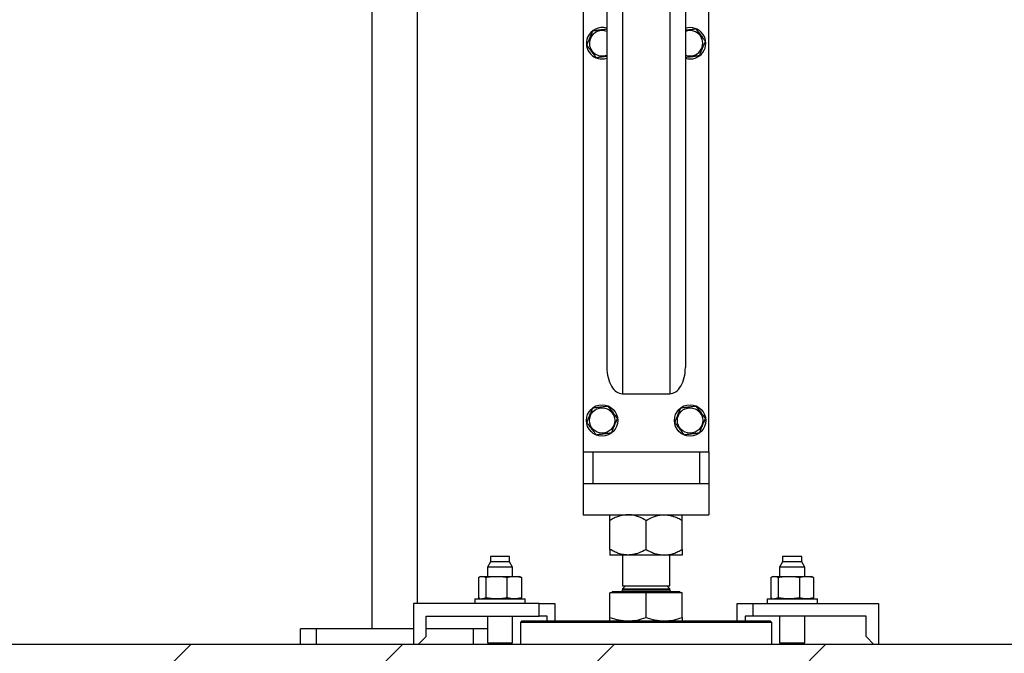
# Model space of a CAD drawing. Header units: millimetres. Extents: x 5 to 589, y 5 to 415.
# Tile 34 of 66: x 285 to 306, y 275 to 288. Entities that reach past the tile are written whole.
import ezdxf

# ---------------------------------------------------------------- set-up
doc = ezdxf.new("R2010")
doc.units = ezdxf.units.MM
doc.layers.add('TRAIT-FINS', color=9, linetype='Continuous')
doc.layers.add('TRAIT-FORT', color=4, linetype='Continuous', lineweight=25)

msp = doc.modelspace()

# ---------------------------------------------------------------- hatches: boundary and pattern name
at = {"layer": 'TRAIT-FINS'}
h = msp.add_hatch(dxfattribs=at)
h.set_pattern_fill('ANSI31', color=9, style=0)
h.paths.add_polyline_path([(232.99736, 275.19924), (232.99736, 261.86591), (372.99736, 261.86591), (372.99736, 275.19924)], flags=0)

# ---------------------------------------------------------------- linework, layer by layer
at = {"layer": 'TRAIT-FORT', "color": 4, "linetype": 'Continuous', "lineweight": 25}
for p, q in [((292.51402, 303.01591), (292.51402, 275.53257)), ((292.51402, 303.01591), (292.51402, 275.53257)), ((292.51402, 303.01591), (292.51402, 275.53257)), ((293.48069, 276.06591), (293.48069, 303.01591)), ((293.48069, 276.06591), (293.48069, 303.01591)), ((293.48069, 276.06591), (293.48069, 303.01591)), ((297.8308, 302.28257), (297.8308, 280.51591)), ((298.8308, 302.28257), (298.8308, 280.51591)), ((297.49747, 301.98257), (297.49747, 281.06979)), ((299.16414, 301.98257), (299.16414, 281.06979)), ((296.99747, 288.61591), (296.99747, 279.28257)), ((299.66414, 279.28257), (299.66414, 288.61591)), ((297.8308, 280.51591), (298.8308, 280.51591)), ((296.99747, 279.28257), (296.99747, 278.61591)), ((296.99747, 279.28257), (299.66414, 279.28257)), ((297.19747, 279.28257), (297.19747, 278.61591)), ((299.46414, 279.28257), (299.46414, 278.61591)), ((299.66414, 279.28257), (299.66414, 278.61591)), ((296.99747, 278.61591), (296.99747, 277.94924)), ((296.99747, 278.61591), (299.66414, 278.61591)), ((297.19747, 278.61591), (299.46414, 278.61591)), ((299.66414, 278.61591), (299.66414, 277.94924)), ((296.99747, 277.94924), (299.66414, 277.94924)), ((297.56414, 277.21451), (297.56414, 277.83064)), ((298.3308, 277.21451), (298.3308, 277.83064)), ((299.09747, 277.21451), (299.09747, 277.83064)), ((295.02747, 277.06591), (295.02747, 276.94924)), ((295.43414, 277.06591), (295.02747, 277.06591)), ((295.43414, 276.94924), (295.43414, 277.06591)), ((297.94747, 277.09591), (297.56414, 277.09591)), ((297.8308, 277.09591), (297.8308, 276.43924)), ((298.71414, 277.09591), (297.94747, 277.09591)), ((299.09747, 277.09591), (298.71414, 277.09591)), ((298.8308, 276.43924), (298.8308, 277.09591)), ((301.22747, 277.06591), (301.22747, 276.94924)), ((301.58581, 277.06591), (301.22747, 277.06591)), ((301.63414, 277.06591), (301.58581, 277.06591)), ((301.63414, 276.94924), (301.63414, 277.06591)), ((295.02747, 276.94924), (294.96414, 276.83924)), ((294.96414, 276.83924), (294.96414, 276.64257)), ((295.49747, 276.83924), (294.96414, 276.83924)), ((295.38581, 276.94924), (295.02747, 276.94924)), ((295.43414, 276.94924), (295.38581, 276.94924)), ((295.49747, 276.83924), (295.43414, 276.94924)), ((295.49747, 276.64257), (295.49747, 276.83924)), ((301.22747, 276.94924), (301.16414, 276.83924)), ((301.16414, 276.83924), (301.16414, 276.64257)), ((301.6341, 276.83924), (301.16414, 276.83924)), ((301.63414, 276.94924), (301.22747, 276.94924)), ((301.69747, 276.83924), (301.6341, 276.83924)), ((301.69747, 276.83924), (301.63414, 276.94924)), ((301.69747, 276.64257), (301.69747, 276.83924)), ((294.77641, 276.62038), (294.77641, 276.1881)), ((294.8308, 276.64257), (294.80575, 276.63359)), ((294.8308, 276.64257), (294.85415, 276.64257)), ((294.85415, 276.64257), (295.15909, 276.64257)), ((294.93189, 276.62038), (294.93189, 276.1881)), ((295.15909, 276.64257), (295.53574, 276.64257)), ((295.38629, 276.1881), (295.38629, 276.62038)), ((295.53574, 276.64257), (295.6308, 276.64257)), ((295.65585, 276.63359), (295.6308, 276.64257)), ((295.6852, 276.62038), (295.65559, 276.63285)), ((295.6852, 276.62038), (295.6852, 276.1881)), ((300.97641, 276.62038), (300.97641, 276.1881)), ((301.0308, 276.64257), (301.00575, 276.63359)), ((301.0308, 276.64257), (301.05415, 276.64257)), ((301.05415, 276.64257), (301.35909, 276.64257)), ((301.13189, 276.62038), (301.13189, 276.1881)), ((301.35909, 276.64257), (301.73574, 276.64257)), ((301.58629, 276.62038), (301.58629, 276.1881)), ((301.73574, 276.64257), (301.8308, 276.64257)), ((301.85585, 276.63359), (301.8308, 276.64257)), ((301.8852, 276.62038), (301.85559, 276.63285)), ((301.8852, 276.62038), (301.8852, 276.1881)), ((297.89395, 276.43924), (297.8308, 276.37609)), ((297.8308, 276.43924), (298.8308, 276.43924)), ((298.8308, 276.37609), (298.76766, 276.43924)), ((294.80602, 276.17566), (294.77641, 276.1881)), ((294.80574, 276.1749), (294.8308, 276.16591)), ((295.6308, 276.16591), (295.65586, 276.1749)), ((295.65559, 276.17566), (295.6852, 276.1881)), ((297.56414, 275.76772), (297.56414, 276.29591)), ((298.3308, 276.29591), (297.56414, 276.29591)), ((297.61914, 276.31924), (297.5958, 276.29591)), ((297.61914, 276.32257), (297.61914, 276.31924)), ((297.61914, 276.32257), (299.04247, 276.32257)), ((297.61914, 276.31924), (299.04247, 276.31924)), ((297.8308, 276.37609), (297.8308, 276.35591)), ((297.8308, 276.37609), (298.8308, 276.37609)), ((297.8308, 276.35591), (298.8308, 276.35591)), ((298.3308, 275.76772), (298.3308, 276.29591)), ((299.09747, 276.29591), (298.3308, 276.29591)), ((298.8308, 276.35591), (298.8308, 276.37609)), ((299.04247, 276.31924), (299.04247, 276.32257)), ((299.0658, 276.29591), (299.04247, 276.31924)), ((299.09747, 275.76772), (299.09747, 276.29591)), ((301.00602, 276.17566), (300.97641, 276.1881)), ((301.00574, 276.1749), (301.0308, 276.16591)), ((301.8308, 276.16591), (301.85586, 276.1749)), ((301.85559, 276.17566), (301.8852, 276.1881)), ((293.39747, 276.06591), (293.39747, 275.19924)), ((296.06414, 276.06591), (293.39747, 276.06591)), ((294.69747, 276.16591), (294.69747, 276.06591)), ((294.69747, 276.16591), (295.63739, 276.16591)), ((295.63739, 276.16591), (295.76414, 276.16591)), ((295.76414, 276.06591), (295.76414, 276.16591)), ((296.06414, 275.79924), (296.06414, 276.06591)), ((296.06414, 276.06591), (296.39747, 276.06591)), ((296.39747, 276.06591), (296.39747, 275.69924)), ((300.26414, 275.69924), (300.26414, 276.06591)), ((300.26414, 276.06591), (300.59747, 276.06591)), ((300.59747, 276.06591), (300.59747, 275.79924)), ((300.59747, 276.06591), (303.26414, 276.06591)), ((300.89747, 276.16591), (300.89747, 276.06591)), ((300.89747, 276.16591), (301.96414, 276.16591)), ((301.96414, 276.06591), (301.96414, 276.16591)), ((303.26414, 276.06591), (303.26414, 275.19924)), ((293.66414, 275.79924), (296.06414, 275.79924)), ((293.66414, 275.36591), (293.66414, 275.79924)), ((294.96414, 275.79924), (294.96414, 275.23257)), ((295.49747, 275.23257), (295.49747, 275.79924)), ((296.2308, 275.79924), (296.06414, 275.79924)), ((296.2308, 275.69924), (296.2308, 275.79924)), ((300.4308, 275.79924), (300.4308, 275.69924)), ((300.59747, 275.79924), (300.4308, 275.79924)), ((302.99747, 275.79924), (300.59747, 275.79924)), ((301.16414, 275.79924), (301.16414, 275.23257)), ((301.69747, 275.23257), (301.69747, 275.79924)), ((302.99747, 275.36591), (302.99747, 275.79924)), ((295.69747, 275.69924), (295.66414, 275.66591)), ((295.66414, 275.66591), (295.66414, 275.19924)), ((298.30651, 275.66591), (295.66414, 275.66591)), ((295.69747, 275.69924), (298.30681, 275.69924)), ((300.99747, 275.66591), (298.30651, 275.66591)), ((298.30681, 275.69924), (300.96414, 275.69924)), ((300.99747, 275.66591), (300.96414, 275.69924)), ((300.99747, 275.19924), (300.99747, 275.66591)), ((290.99736, 275.19924), (290.99736, 275.53257)), ((291.33069, 275.53257), (290.99736, 275.53257)), ((291.33069, 275.53257), (291.33069, 275.19924)), ((293.39747, 275.53257), (291.33069, 275.53257)), ((293.49747, 275.19924), (293.66414, 275.36591)), ((294.66402, 275.53257), (293.66414, 275.53257)), ((294.66402, 275.53257), (294.66402, 275.19924)), ((294.96414, 275.53257), (294.66402, 275.53257)), ((302.99747, 275.36591), (303.16414, 275.19924)), ((372.99736, 275.19924), (232.99736, 275.19924)), ((294.96414, 275.23257), (295.49747, 275.23257)), ((294.9908, 275.23257), (294.9908, 275.19924)), ((295.4708, 275.19924), (295.4708, 275.23257)), ((301.16414, 275.23257), (301.6341, 275.23257)), ((301.1908, 275.23257), (301.1908, 275.19924)), ((301.6341, 275.23257), (301.69747, 275.23257)), ((301.6708, 275.19924), (301.6708, 275.23257))]:
    msp.add_line(p, q, dxfattribs=at)
for centre, radius in [((297.39747, 279.94924), 0.33333), ((297.39747, 279.94924), 0.26917), ((299.26414, 279.94924), 0.33333), ((299.26414, 279.94924), 0.26917)]:
    msp.add_circle(centre, radius, dxfattribs=at)
for centre, radius, start, end in [((297.39747, 287.94924), 0.33333, 72.542397, 157.477326), ((297.39747, 287.94924), 0.26917, 68.190793, 157.330457), ((299.26414, 287.94924), 0.33333, 252.542397, 107.457603), ((299.26414, 287.94924), 0.26917, 248.190793, 111.809207), ((297.39747, 287.94924), 0.33333, 157.477326, 287.457603), ((297.39747, 287.94924), 0.26917, 157.330457, 291.809207), ((297.79747, 276.35591), 0.03333, 270, 360), ((298.86414, 276.35591), 0.03333, 180, 270)]:
    msp.add_arc(centre, radius, start, end, dxfattribs=at)
for centre, start_param, end_param in [((297.8308, 281.06979), 4.71238898, 6.28318531), ((298.8308, 281.06979), 0, 1.57079633)]:
    msp.add_ellipse(centre, major_axis=(0, -0.55388), ratio=0.60181502, start_param=start_param, end_param=end_param, dxfattribs=at)
for points, knots in [([(297.07298, 287.9075), (297.08902, 287.94591), (297.11555, 288.00943), (297.15404, 288.10157), (297.17993, 288.16355), (297.19482, 288.19921), (297.19907, 288.20939)], [0, 0, 0, 0, 0.38554949, 0.63764185, 0.89654625, 1, 1, 1, 1]), ([(297.49747, 288.24777), (297.47793, 288.24526), (297.42959, 288.23904), (297.35408, 288.22933), (297.27346, 288.21896), (297.22402, 288.21259), (297.19907, 288.20939)], [0, 0, 0, 0, 0.19957434, 0.49382342, 0.74459254, 1, 1, 1, 1]), ([(299.39023, 288.25113), (299.36208, 288.24751), (299.30517, 288.24019), (299.22842, 288.23031), (299.18154, 288.22428), (299.16414, 288.22204)], [0, 0, 0, 0, 0.380924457, 0.770109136, 1, 1, 1, 1]), ([(299.39023, 288.25113), (299.40745, 288.22855), (299.44226, 288.1829), (299.49384, 288.11527), (299.54315, 288.05062), (299.57337, 288.01098), (299.58863, 287.99098)], [0, 0, 0, 0, 0.26460494, 0.53494775, 0.76534313, 1, 1, 1, 1]), ([(297.27137, 287.64735), (297.25416, 287.66993), (297.21934, 287.71558), (297.16776, 287.78321), (297.11846, 287.84786), (297.08823, 287.8875), (297.07298, 287.9075)], [0, 0, 0, 0, 0.26460494, 0.53494775, 0.76534313, 1, 1, 1, 1]), ([(299.46253, 287.68909), (299.47858, 287.7275), (299.50511, 287.79103), (299.54359, 287.88316), (299.56948, 287.94515), (299.58438, 287.9808), (299.58863, 287.99098)], [0, 0, 0, 0, 0.38554949, 0.63764185, 0.89654625, 1, 1, 1, 1]), ([(297.27137, 287.64735), (297.29952, 287.65097), (297.35643, 287.65829), (297.43318, 287.66817), (297.48006, 287.6742), (297.49747, 287.67644)], [0, 0, 0, 0, 0.380924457, 0.770109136, 1, 1, 1, 1]), ([(299.16414, 287.65071), (299.18367, 287.65322), (299.23201, 287.65944), (299.30753, 287.66915), (299.38814, 287.67952), (299.43758, 287.68588), (299.46253, 287.68909)], [0, 0, 0, 0, 0.19957434, 0.49382342, 0.74459254, 1, 1, 1, 1]), ([(297.07298, 279.9075), (297.08902, 279.94591), (297.11555, 280.00943), (297.15404, 280.10157), (297.17993, 280.16355), (297.19482, 280.19921), (297.19907, 280.20939)], [0, 0, 0, 0, 0.38554949, 0.63764185, 0.89654625, 1, 1, 1, 1]), ([(297.52356, 280.25113), (297.4954, 280.24751), (297.43846, 280.24018), (297.3541, 280.22933), (297.27346, 280.21895), (297.22402, 280.21259), (297.19907, 280.20939)], [0, 0, 0, 0, 0.26460494, 0.53494775, 0.76534313, 1, 1, 1, 1]), ([(297.52356, 280.25113), (297.54078, 280.22855), (297.5756, 280.1829), (297.62717, 280.11527), (297.67648, 280.05062), (297.70671, 280.01098), (297.72196, 279.99098)], [0, 0, 0, 0, 0.26460494, 0.53494775, 0.76534313, 1, 1, 1, 1]), ([(298.93964, 279.9075), (298.95569, 279.94591), (298.98222, 280.00943), (299.02071, 280.10157), (299.0466, 280.16355), (299.06149, 280.19921), (299.06574, 280.20939)], [0, 0, 0, 0, 0.38554949, 0.63764185, 0.89654625, 1, 1, 1, 1]), ([(299.39023, 280.25113), (299.36207, 280.24751), (299.30513, 280.24018), (299.22077, 280.22933), (299.14012, 280.21895), (299.09069, 280.21259), (299.06574, 280.20939)], [0, 0, 0, 0, 0.26460494, 0.53494775, 0.76534313, 1, 1, 1, 1]), ([(299.39023, 280.25113), (299.40745, 280.22855), (299.44226, 280.1829), (299.49384, 280.11527), (299.54315, 280.05062), (299.57337, 280.01098), (299.58863, 279.99098)], [0, 0, 0, 0, 0.26460494, 0.53494775, 0.76534313, 1, 1, 1, 1]), ([(297.59587, 279.68909), (297.61191, 279.7275), (297.63844, 279.79103), (297.67693, 279.88316), (297.70282, 279.94515), (297.71771, 279.9808), (297.72196, 279.99098)], [0, 0, 0, 0, 0.38554949, 0.63764185, 0.89654625, 1, 1, 1, 1]), ([(299.46253, 279.68909), (299.47858, 279.7275), (299.50511, 279.79103), (299.54359, 279.88316), (299.56948, 279.94515), (299.58438, 279.9808), (299.58863, 279.99098)], [0, 0, 0, 0, 0.38554949, 0.63764185, 0.89654625, 1, 1, 1, 1]), ([(297.27137, 279.64735), (297.25416, 279.66993), (297.21934, 279.71558), (297.16776, 279.78321), (297.11846, 279.84786), (297.08823, 279.8875), (297.07298, 279.9075)], [0, 0, 0, 0, 0.26460494, 0.53494775, 0.76534313, 1, 1, 1, 1]), ([(299.13804, 279.64735), (299.12082, 279.66993), (299.08601, 279.71558), (299.03443, 279.78321), (298.98512, 279.84786), (298.9549, 279.8875), (298.93964, 279.9075)], [0, 0, 0, 0, 0.26460494, 0.53494775, 0.76534313, 1, 1, 1, 1]), ([(297.27137, 279.64735), (297.29954, 279.65097), (297.35648, 279.6583), (297.44084, 279.66915), (297.52148, 279.67952), (297.57092, 279.68588), (297.59587, 279.68909)], [0, 0, 0, 0, 0.26460494, 0.53494775, 0.76534313, 1, 1, 1, 1]), ([(299.13804, 279.64735), (299.1662, 279.65097), (299.22314, 279.6583), (299.3075, 279.66915), (299.38815, 279.67952), (299.43759, 279.68588), (299.46253, 279.68909)], [0, 0, 0, 0, 0.26460494, 0.53494775, 0.76534313, 1, 1, 1, 1]), ([(297.94747, 277.94924), (297.91414, 277.94755), (297.84677, 277.94413), (297.74872, 277.9177), (297.65392, 277.87996), (297.59415, 277.84713), (297.56414, 277.83064)], [0, 0, 0, 0, 0.24957791, 0.50436411, 0.75104693, 1, 1, 1, 1]), ([(297.56414, 277.83064), (297.56414, 277.85457), (297.56414, 277.89855), (297.56414, 277.9408), (297.56414, 277.9464), (297.56414, 277.94924)], [0, 0, 0, 0, 0.3707742, 0.68118194, 1, 1, 1, 1]), ([(298.3308, 277.83064), (298.27829, 277.85852), (298.19876, 277.90076), (298.08487, 277.9349), (298.00965, 277.94768), (297.96353, 277.94884), (297.94747, 277.94924)], [0, 0, 0, 0, 0.43204542, 0.65434926, 0.87965336, 1, 1, 1, 1]), ([(298.3308, 277.83064), (298.38331, 277.85852), (298.46284, 277.90076), (298.57673, 277.9349), (298.65195, 277.94768), (298.69808, 277.94884), (298.71414, 277.94924)], [0, 0, 0, 0, 0.43204542, 0.65434926, 0.87965336, 1, 1, 1, 1]), ([(298.71414, 277.94924), (298.74747, 277.94755), (298.81483, 277.94413), (298.91288, 277.9177), (299.00768, 277.87996), (299.06745, 277.84713), (299.09747, 277.83064)], [0, 0, 0, 0, 0.24957791, 0.50436411, 0.75104693, 1, 1, 1, 1]), ([(299.09747, 277.83064), (299.09747, 277.85457), (299.09747, 277.89855), (299.09747, 277.9408), (299.09747, 277.9464), (299.09747, 277.94924)], [0, 0, 0, 0, 0.3707742, 0.68118194, 1, 1, 1, 1]), ([(297.94747, 277.09591), (297.91414, 277.0976), (297.84677, 277.10102), (297.74872, 277.12745), (297.65392, 277.16519), (297.59415, 277.19802), (297.56414, 277.21451)], [0, 0, 0, 0, 0.24957791, 0.50436411, 0.75104693, 1, 1, 1, 1]), ([(297.56414, 277.21451), (297.56414, 277.19057), (297.56414, 277.1466), (297.56414, 277.10434), (297.56414, 277.09874), (297.56414, 277.09591)], [0, 0, 0, 0, 0.3707742, 0.68118194, 1, 1, 1, 1]), ([(298.3308, 277.21451), (298.27829, 277.18662), (298.19876, 277.14439), (298.08487, 277.11025), (298.00965, 277.09747), (297.96353, 277.09631), (297.94747, 277.09591)], [0, 0, 0, 0, 0.43204542, 0.65434926, 0.87965336, 1, 1, 1, 1]), ([(298.3308, 277.21451), (298.38331, 277.18662), (298.46284, 277.14439), (298.57673, 277.11025), (298.65195, 277.09747), (298.69808, 277.09631), (298.71414, 277.09591)], [0, 0, 0, 0, 0.43204542, 0.65434926, 0.87965336, 1, 1, 1, 1]), ([(298.71414, 277.09591), (298.74747, 277.0976), (298.81483, 277.10102), (298.91288, 277.12745), (299.00768, 277.16519), (299.06745, 277.19802), (299.09747, 277.21451)], [0, 0, 0, 0, 0.249577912, 0.504364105, 0.751046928, 1, 1, 1, 1]), ([(299.09747, 277.21451), (299.09747, 277.19057), (299.09747, 277.1466), (299.09747, 277.10434), (299.09747, 277.09874), (299.09747, 277.09591)], [0, 0, 0, 0, 0.3707742, 0.68118194, 1, 1, 1, 1]), ([(294.77641, 276.62038), (294.78923, 276.62665), (294.81498, 276.63924), (294.84106, 276.64146), (294.85415, 276.64257)], [0, 0, 0, 0, 0.49816548, 1, 1, 1, 1]), ([(294.85415, 276.64257), (294.86713, 276.64148), (294.89322, 276.63928), (294.91896, 276.6267), (294.93189, 276.62038)], [0, 0, 0, 0, 0.49784375, 1, 1, 1, 1]), ([(294.93189, 276.62038), (294.96937, 276.62665), (295.04461, 276.63924), (295.12084, 276.64146), (295.15909, 276.64257)], [0, 0, 0, 0, 0.49816548, 1, 1, 1, 1]), ([(295.15909, 276.64257), (295.19704, 276.64148), (295.27326, 276.63928), (295.3485, 276.6267), (295.38629, 276.62038)], [0, 0, 0, 0, 0.49784375, 1, 1, 1, 1]), ([(295.38629, 276.62038), (295.41094, 276.62665), (295.46044, 276.63924), (295.51058, 276.64146), (295.53574, 276.64257)], [0, 0, 0, 0, 0.49816548, 1, 1, 1, 1]), ([(295.53574, 276.64257), (295.56071, 276.64148), (295.61085, 276.63928), (295.66034, 276.6267), (295.6852, 276.62038)], [0, 0, 0, 0, 0.49784375, 1, 1, 1, 1]), ([(300.97641, 276.62038), (300.98923, 276.62665), (301.01498, 276.63924), (301.04106, 276.64146), (301.05415, 276.64257)], [0, 0, 0, 0, 0.49816549, 1, 1, 1, 1]), ([(301.05415, 276.64257), (301.06713, 276.64148), (301.09322, 276.63928), (301.11896, 276.6267), (301.13189, 276.62038)], [0, 0, 0, 0, 0.49784375, 1, 1, 1, 1]), ([(301.13189, 276.62038), (301.16937, 276.62665), (301.24461, 276.63924), (301.32084, 276.64146), (301.35909, 276.64257)], [0, 0, 0, 0, 0.49816549, 1, 1, 1, 1]), ([(301.35909, 276.64257), (301.39704, 276.64148), (301.47326, 276.63928), (301.5485, 276.6267), (301.58629, 276.62038)], [0, 0, 0, 0, 0.497843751, 1, 1, 1, 1]), ([(301.58629, 276.62038), (301.61094, 276.62665), (301.66044, 276.63924), (301.71058, 276.64146), (301.73574, 276.64257)], [0, 0, 0, 0, 0.498165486, 1, 1, 1, 1]), ([(301.73574, 276.64257), (301.76071, 276.64148), (301.81085, 276.63928), (301.86034, 276.6267), (301.8852, 276.62038)], [0, 0, 0, 0, 0.49784375, 1, 1, 1, 1]), ([(294.93189, 276.1881), (294.91907, 276.18183), (294.89332, 276.16924), (294.86724, 276.16702), (294.85415, 276.16591)], [0, 0, 0, 0, 0.498165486, 1, 1, 1, 1]), ([(295.15909, 276.16591), (295.12114, 276.167), (295.04492, 276.1692), (294.96968, 276.18178), (294.93189, 276.1881)], [0, 0, 0, 0, 0.49784375, 1, 1, 1, 1]), ([(295.38629, 276.1881), (295.34881, 276.18183), (295.27356, 276.16924), (295.19734, 276.16702), (295.15909, 276.16591)], [0, 0, 0, 0, 0.498165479, 1, 1, 1, 1]), ([(295.53574, 276.16591), (295.51078, 276.167), (295.46064, 276.1692), (295.41114, 276.18178), (295.38629, 276.1881)], [0, 0, 0, 0, 0.49784375, 1, 1, 1, 1]), ([(295.6852, 276.1881), (295.66054, 276.18183), (295.61105, 276.16924), (295.56091, 276.16702), (295.53574, 276.16591)], [0, 0, 0, 0, 0.49816548, 1, 1, 1, 1]), ([(301.13189, 276.1881), (301.11907, 276.18183), (301.09332, 276.16924), (301.06724, 276.16702), (301.05415, 276.16591)], [0, 0, 0, 0, 0.49816548, 1, 1, 1, 1]), ([(301.35909, 276.16591), (301.32114, 276.167), (301.24492, 276.1692), (301.16968, 276.18178), (301.13189, 276.1881)], [0, 0, 0, 0, 0.49784375, 1, 1, 1, 1]), ([(301.58629, 276.1881), (301.54881, 276.18183), (301.47356, 276.16924), (301.39734, 276.16702), (301.35909, 276.16591)], [0, 0, 0, 0, 0.49816549, 1, 1, 1, 1]), ([(301.73574, 276.16591), (301.71078, 276.167), (301.66064, 276.1692), (301.61114, 276.18178), (301.58629, 276.1881)], [0, 0, 0, 0, 0.497843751, 1, 1, 1, 1]), ([(301.8852, 276.1881), (301.86054, 276.18183), (301.81105, 276.16924), (301.76091, 276.16702), (301.73574, 276.16591)], [0, 0, 0, 0, 0.49816549, 1, 1, 1, 1]), ([(297.56414, 275.76772), (297.62639, 275.74858), (297.75204, 275.70995), (297.88193, 275.70283), (297.94747, 275.69924)], [0, 0, 0, 0, 0.49545796, 1, 1, 1, 1]), ([(297.56414, 275.69924), (297.56414, 275.70269), (297.56414, 275.70967), (297.56414, 275.74823), (297.56414, 275.76772)], [0, 0, 0, 0, 0.49451073, 1, 1, 1, 1]), ([(297.94747, 275.69924), (298.0117, 275.70269), (298.14159, 275.70967), (298.26727, 275.74823), (298.3308, 275.76772)], [0, 0, 0, 0, 0.49451073, 1, 1, 1, 1]), ([(298.3308, 275.76772), (298.39306, 275.74858), (298.51871, 275.70995), (298.6486, 275.70283), (298.71414, 275.69924)], [0, 0, 0, 0, 0.49545796, 1, 1, 1, 1]), ([(298.71414, 275.69924), (298.77837, 275.70269), (298.90826, 275.70967), (299.03394, 275.74823), (299.09747, 275.76772)], [0, 0, 0, 0, 0.49451073, 1, 1, 1, 1]), ([(299.09747, 275.76772), (299.09747, 275.74858), (299.09747, 275.70995), (299.09747, 275.70283), (299.09747, 275.69924)], [0, 0, 0, 0, 0.49545796, 1, 1, 1, 1])]:
    msp.add_open_spline(points, degree=3, knots=knots, dxfattribs=at)

doc.saveas('drawing.dxf')
